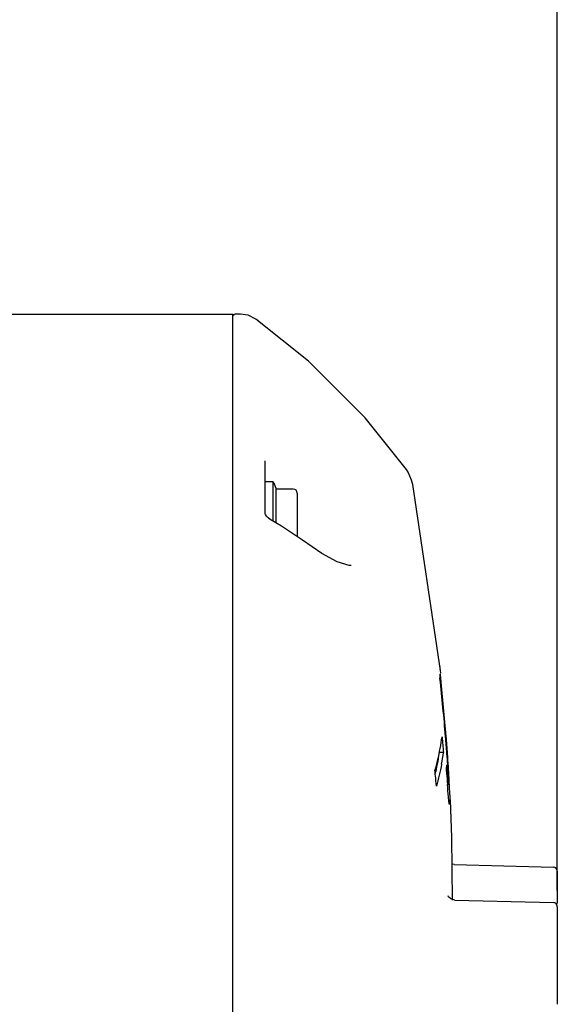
# Model space of a CAD drawing. Header units: millimetres. Extents: x 7426 to 8300, y 124 to 421.
# Tile 84 of 130: x 8100.53 to 8103.85, y 278.17 to 284.23. Entities that reach past the tile are written whole.
import ezdxf

# ---------------------------------------------------------------- set-up
doc = ezdxf.new("R2010")
doc.units = ezdxf.units.MM
doc.linetypes.add('BANKLINE1', pattern=[5.5, 4, -1.5])
for name, color, linetype in [('00_COMPONENTS', 7, 'BANKLINE1'), ('DIM', 7, 'Continuous'), ('外形图', 7, 'Continuous')]:
    doc.layers.add(name, color=color, linetype=linetype)
doc.styles.add('微软雅黑', font='msyh.ttc')
doc.dimstyles.new('尺寸标注_1_20比例', dxfattribs={"dimtxt": 2.1, "dimasz": 1.7, "dimexe": 0.5, "dimexo": 0.4, "dimgap": 0.5, "dimtad": 1, "dimdec": 1, "dimlfac": 20, "dimdsep": 46, "dimtxsty": '微软雅黑', "dimcen": 0.09, "dimadec": 0, "dimazin": 0, "dimtp": 0.01, "dimtm": 0.01, "dimtfac": 1, "dimtdec": 1, "dimtofl": 0, "dimtmove": 0, "dimatfit": 3, "dimfxl": 1, "dimtolj": 1, "dimarcsym": 0})

# ---------------------------------------------------------------- blocks, each defined once
blk = doc.blocks.new('*D1485')
at = {"layer": '00_COMPONENTS', "color": 0, "linetype": 'ByBlock', "lineweight": -2, "ltscale": 20}
for p, q in [((8084.6823, 276.2037), (8084.6823, 295.499)), ((8103.847, 278.8688), (8103.847, 295.499)), ((8086.3823, 294.999), (8102.147, 294.999))]:
    blk.add_line(p, q, dxfattribs=at)
at = {"layer": '00_COMPONENTS', "color": 0}
for points in [[(8086.3823, 295.2823), (8086.3823, 294.7156), (8084.6823, 294.999)], [(8102.147, 294.7156), (8102.147, 295.2823), (8103.847, 294.999)]]:
    blk.add_solid(points, dxfattribs=at)
at = {"layer": 'Defpoints', "color": 0}
for p in [(8103.847, 294.999), (8103.847, 278.4688), (8084.6823, 275.8037)]:
    blk.add_point(p, dxfattribs=at)
at = {"layer": '00_COMPONENTS', "color": 0, "insert": (8094.2646, 296.5842), "char_height": 2.1, "attachment_point": 5, "style": '微软雅黑'}
blk.add_mtext('\\A1;\\A1;384', dxfattribs=at)
blk = doc.blocks.new('*D1520')
at = {"layer": 'Defpoints', "color": 0}
for p in [(8093.9469, 291.3844), (8093.9469, 281.2188), (8103.847, 278.7188)]:
    blk.add_point(p, dxfattribs=at)
at = {"layer": 'DIM', "color": 0, "linetype": 'ByBlock', "lineweight": -2, "ltscale": 20}
for p, q in [((8093.9469, 281.6188), (8093.9469, 291.8844)), ((8103.847, 279.1188), (8103.847, 291.8844)), ((8102.147, 291.3844), (8095.6469, 291.3844))]:
    blk.add_line(p, q, dxfattribs=at)
at = {"layer": 'DIM', "color": 0}
for points in [[(8095.6469, 291.6677), (8095.6469, 291.1011), (8093.9469, 291.3844)], [(8102.147, 291.1011), (8102.147, 291.6677), (8103.847, 291.3844)]]:
    blk.add_solid(points, dxfattribs=at)
at = {"layer": 'DIM', "color": 0, "insert": (8098.6871, 292.9751), "char_height": 2.1, "attachment_point": 5, "style": '微软雅黑'}
blk.add_mtext('\\A1;\\A1;198', dxfattribs=at)
blk = doc.blocks.new('*D1523')
at = {"layer": 'Defpoints', "color": 0}
for p in [(8093.9469, 287.4017), (8093.9469, 281.2188), (8099.7969, 257.0935)]:
    blk.add_point(p, dxfattribs=at)
at = {"layer": 'DIM', "color": 0, "linetype": 'ByBlock', "lineweight": -2, "ltscale": 20}
for p, q in [((8093.9469, 281.6188), (8093.9469, 287.9017)), ((8099.7969, 257.4935), (8099.7969, 287.9017)), ((8092.2469, 287.4017), (8090.5469, 287.4017)), ((8099.7969, 287.4017), (8093.9469, 287.4017)), ((8101.4969, 287.4017), (8103.1969, 287.4017))]:
    blk.add_line(p, q, dxfattribs=at)
at = {"layer": 'DIM', "color": 0}
for points in [[(8092.2469, 287.1183), (8092.2469, 287.685), (8093.9469, 287.4017)], [(8101.4969, 287.685), (8101.4969, 287.1183), (8099.7969, 287.4017)]]:
    blk.add_solid(points, dxfattribs=at)
at = {"layer": 'DIM', "color": 0, "insert": (8096.8874, 288.9747), "char_height": 2.1, "attachment_point": 5, "style": '微软雅黑'}
blk.add_mtext('\\A1;\\A1;117', dxfattribs=at)

msp = doc.modelspace()

# ---------------------------------------------------------------- linework, layer by layer
at = {"layer": '外形图', "linetype": 'Continuous'}
for p, q in [((8099.2219, 282.4188), (8101.847, 282.4188)), ((8101.847, 262.9278), (8101.847, 282.4188)), ((8101.8947, 282.4188), (8101.862, 282.4188)), ((8101.9421, 282.4118), (8101.8948, 282.4188)), ((8101.99, 282.3883), (8101.9421, 282.4118)), ((8102.047, 281.3913), (8102.047, 281.5144)), ((8102.047, 281.2151), (8102.047, 281.3913)), ((8102.047, 281.3888), (8102.097, 281.3888)), ((8102.097, 281.1432), (8102.097, 281.3888)), ((8102.1006, 281.3789), (8102.1143, 281.3413)), ((8102.1143, 281.1325), (8102.1143, 281.3413)), ((8102.2195, 281.3413), (8102.1143, 281.3413)), ((8102.2445, 281.3163), (8102.2445, 281.048)), ((8103.1268, 280.2233), (8102.9561, 281.3688)), ((8102.047, 281.1913), (8102.047, 281.2151)), ((8102.0476, 281.1881), (8102.047, 281.1913)), ((8102.1467, 281.1124), (8102.0784, 281.1547)), ((8102.2759, 281.0272), (8102.1467, 281.1124)), ((8102.3361, 280.9851), (8102.2759, 281.0272)), ((8102.3952, 280.9454), (8102.3361, 280.9851)), ((8103.1268, 280.2233), (8103.1255, 280.2353)), ((8103.1285, 280.2073), (8103.1268, 280.223)), ((8103.1249, 280.204), (8103.1282, 280.1743)), ((8103.1456, 279.7188), (8103.1202, 279.7188)), ((8103.1652, 279.5901), (8103.1636, 279.6132)), ((8103.1663, 279.6328), (8103.1672, 279.6401)), ((8103.1672, 279.6401), (8103.1675, 279.6427)), ((8103.1675, 279.6427), (8103.1693, 279.6163)), ((8103.17, 279.5226), (8103.1772, 279.5226)), ((8103.1772, 279.5227), (8103.1775, 279.5241)), ((8103.1842, 279.4042), (8103.1829, 279.3983)), ((8103.198, 279.1961), (8103.1883, 279.4273)), ((8103.2008, 278.8102), (8103.198, 279.1961)), ((8103.2104, 279.0283), (8103.1992, 279.0316)), ((8103.2104, 279.0283), (8103.8227, 279.0123)), ((8103.847, 278.9872), (8103.847, 278.7898)), ((8103.2151, 278.8103), (8103.8227, 278.7944)), ((8103.847, 278.7693), (8103.847, 278.1682))]:
    msp.add_line(p, q, dxfattribs=at)
for points in [[(8102.9171, 281.461), (8102.6637, 281.7796), (8102.3139, 282.1301), (8101.9899, 282.3884)], [(8102.9561, 281.3689), (8102.9494, 281.396), (8102.9272, 281.4456), (8102.9171, 281.461)], [(8102.0784, 281.1547), (8102.0663, 281.1635), (8102.0551, 281.1752), (8102.0485, 281.1858), (8102.0476, 281.1881)], [(8102.5762, 280.8703), (8102.5642, 280.8714), (8102.4909, 280.8938), (8102.3952, 280.9454)], [(8103.2151, 278.8103), (8103.1903, 278.818), (8103.177, 278.831), (8103.1738, 278.837)]]:
    msp.add_lwpolyline(points, dxfattribs=at)
for centre, radius, start, end in [((8101.862, 282.4038), 0.015, 90, 150), ((8102.0865, 281.3738), 0.015, 20, 45.55634), ((8102.2195, 281.3163), 0.025, 0, 90), ((8102.5494, 280.2086), 0.5756, 356.54107, 359.54071), ((8090.4991, 278.7642), 12.7032, 4.75397, 6.3709), ((8090.5319, 278.7956), 12.6716, 4.62519, 6.24633), ((8101.8468, 279.9854), 1.3011, 349.30382, 352.49155), ((8090.3657, 278.7527), 12.8372, 4.28307, 4.75585), ((8090.4035, 278.7848), 12.8004, 4.15275, 4.6272), ((8101.728, 280.0079), 1.422, 346.45818, 349.3013), ((8101.5715, 280.0456), 1.583, 343.96327, 346.45676), ((8101.7929, 279.8934), 1.3388, 349.3691, 352.50553), ((8101.8498, 279.8896), 1.307, 349.30678, 352.49224), ((8090.3359, 278.7505), 12.867, 3.98611, 4.28314), ((8094.1033, 279.0528), 9.0909, 3.65818, 4.15658), ((8101.7104, 279.9088), 1.4226, 346.78734, 349.37296), ((8102.5421, 279.7113), 0.6291, 351.03407, 352.83559), ((8118.9229, 280.6842), 15.7898, 183.87803, 184.00822), ((8095.5269, 279.1426), 7.6645, 3.1317, 3.66707), ((8099.4133, 279.2248), 3.6994, 5.4485, 5.95108), ((8093.8381, 278.7011), 9.2991, 5.00083, 5.39857), ((8128.4938, 281.3613), 25.3905, 184.00013, 184.15531), ((8097.9623, 279.2742), 5.2255, 2.50401, 3.14944), ((8100.2975, 279.3755), 2.8881, 1.64005, 2.52073), ((8103.822, 278.9873), 0.025, 0, 88.5), ((8103.822, 278.7694), 0.025, 0, 88.5)]:
    msp.add_arc(centre, radius, start, end, dxfattribs=at)
for points, knots in [([(8103.123, 280.2531), (8103.1228, 280.2531), (8103.1229, 280.2518), (8103.1228, 280.2512), (8103.1228, 280.2506)], [0, 0, 0, 0, 0.245178, 1, 1, 1, 1]), ([(8103.1718, 279.5805), (8103.1722, 279.5749), (8103.173, 279.5643), (8103.1738, 279.5536), (8103.1742, 279.5486)], [0, 0, 0, 0, 0.528846, 1, 1, 1, 1]), ([(8103.178, 279.4269), (8103.1773, 279.433), (8103.1743, 279.4645), (8103.1719, 279.4961), (8103.1701, 279.5215)], [0, 0, 0, 0, 0.194033, 1, 1, 1, 1]), ([(8103.1742, 279.5486), (8103.1746, 279.5447), (8103.1752, 279.538), (8103.1759, 279.5312), (8103.1763, 279.5284)], [0, 0, 0, 0, 0.578023, 1, 1, 1, 1]), ([(8103.1763, 279.5284), (8103.1764, 279.5273), (8103.1767, 279.5256), (8103.1769, 279.5239), (8103.1771, 279.5234)], [0, 0, 0, 0, 0.658474, 1, 1, 1, 1]), ([(8103.1775, 279.5241), (8103.1777, 279.5258), (8103.1782, 279.5321), (8103.1778, 279.5384), (8103.1776, 279.543)], [0, 0, 0, 0, 0.275846, 1, 1, 1, 1]), ([(8103.1844, 279.4582), (8103.1846, 279.4519), (8103.1849, 279.4408), (8103.1849, 279.4297), (8103.1849, 279.4248)], [0, 0, 0, 0, 0.560997, 1, 1, 1, 1]), ([(8103.1805, 279.4066), (8103.1801, 279.4095), (8103.1792, 279.4162), (8103.1784, 279.423), (8103.178, 279.4269)], [0, 0, 0, 0, 0.425412, 1, 1, 1, 1]), ([(8103.1829, 279.3983), (8103.1821, 279.3983), (8103.1816, 279.4024), (8103.1809, 279.4045), (8103.1805, 279.4066)], [0, 0, 0, 0, 0.256848, 1, 1, 1, 1]), ([(8103.1849, 279.4248), (8103.1849, 279.4207), (8103.1848, 279.4139), (8103.1845, 279.4071), (8103.1842, 279.4042)], [0, 0, 0, 0, 0.587211, 1, 1, 1, 1])]:
    msp.add_open_spline(points, degree=3, knots=knots, dxfattribs=at)
for points in [[(8103.1368, 279.8154), (8103.1398, 279.7832), (8103.1429, 279.751), (8103.1454, 279.7188)], [(8103.1341, 279.647), (8103.1255, 279.6015), (8103.1146, 279.5563), (8103.1018, 279.5117)]]:
    msp.add_open_spline(points, degree=3, dxfattribs=at)

# ---------------------------------------------------------------- dimensions: what is measured, and where the dimension line sits
at = {"layer": '00_COMPONENTS', "linetype": 'ByBlock', "ltscale": 20}
dim = msp.add_linear_dim(base=(8103.847, 294.999), p1=(8084.6823, 275.8037), p2=(8103.847, 278.4688), text='\\A1;384', dimstyle='尺寸标注_1_20比例', dxfattribs=at)
dim.commit()
dim.dimension.update_dxf_attribs({"geometry": '*D1485', "text_midpoint": (8094.2646, 294.999), "dimtype": 160})
at = {"layer": 'DIM', "linetype": 'ByBlock', "ltscale": 20}
for base, p1, text, picture, middle in [((8093.9469, 291.3844), (8103.847, 278.7188), '\\A1;198', '*D1520', (8098.6871, 291.3844)), ((8093.9469, 287.4017), (8099.7969, 257.0935), '\\A1;117', '*D1523', (8096.8874, 287.4017))]:
    dim = msp.add_linear_dim(base=base, p1=p1, p2=(8093.9469, 281.2188), text=text, dimstyle='尺寸标注_1_20比例', dxfattribs=at)
    dim.commit()
    dim.dimension.update_dxf_attribs({"geometry": picture, "text_midpoint": middle, "dimtype": 160})

doc.saveas('drawing.dxf')
